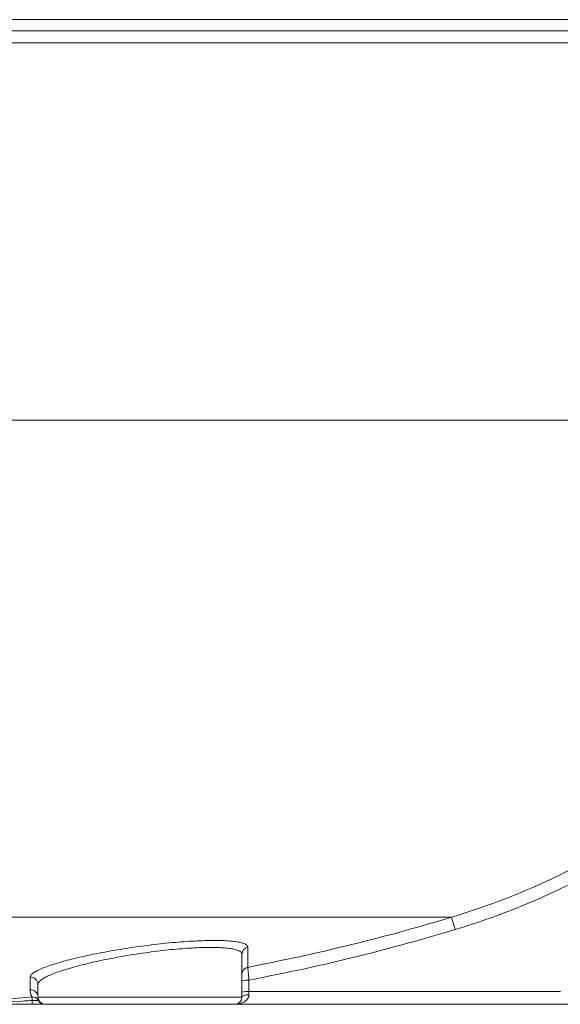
# Model space of a CAD drawing. Extents: x 193 to 943, y 26 to 526.
# Tile 203 of 207: x 411.94 to 417.57, y 88.03 to 98.28. Entities that reach past the tile are written whole.
import ezdxf

# ---------------------------------------------------------------- set-up
doc = ezdxf.new("R2010")
doc.units = 0
doc.layers.get('0').update_dxf_attribs({"lineweight": 25})
doc.layers.add('KG4_HLS_SYA', color=7, linetype='Continuous', lineweight=25)

# ---------------------------------------------------------------- blocks, each defined once
blk = doc.blocks.new('Spline-A069HWKK7N', base_point=(412.048, 88.106))
at = {"color": 0, "lineweight": -2}
for p, q in [((412.048, 88.178), (412.048, 88.174)), ((412.048, 88.174), (412.048, 88.17)), ((412.048, 88.17), (412.048, 88.166)), ((412.048, 88.166), (412.049, 88.162)), ((412.049, 88.162), (412.049, 88.159)), ((412.049, 88.159), (412.049, 88.155)), ((412.049, 88.155), (412.051, 88.148)), ((412.051, 88.148), (412.052, 88.142)), ((412.052, 88.142), (412.053, 88.137)), ((412.053, 88.137), (412.055, 88.132)), ((412.055, 88.132), (412.057, 88.127)), ((412.057, 88.127), (412.058, 88.123)), ((412.058, 88.123), (412.06, 88.12)), ((412.06, 88.12), (412.061, 88.116)), ((412.061, 88.116), (412.063, 88.113)), ((412.063, 88.113), (412.064, 88.111)), ((412.064, 88.111), (412.065, 88.108)), ((412.065, 88.108), (412.067, 88.106))]:
    blk.add_line(p, q, dxfattribs=at)
blk = doc.blocks.new('Kreis-A069HWLC7N', base_point=(412.129, 88.029))
at = {"color": 0, "lineweight": -2}
blk.add_ellipse((412.204, 88.104), major_axis=(-0.075, 0), ratio=1, start_param=0, end_param=1.570796, dxfattribs=at)
blk = doc.blocks.new('Kreis-A069HWLE7N', base_point=(414.179, 88.029))
at = {"color": 0, "lineweight": -2}
blk.add_ellipse((414.179, 88.104), major_axis=(0, -0.075), ratio=1, start_param=0, end_param=1.570796, dxfattribs=at)
blk = doc.blocks.new('Kreis-A069HWLU7N', base_point=(412.048, 88.104))
at = {"color": 0, "lineweight": -2}
blk.add_ellipse((412.054, 88.104), major_axis=(0.0749, 0.0002), ratio=1, start_param=0, end_param=1.651935, dxfattribs=at)
blk = doc.blocks.new('Kreis-A069HWLW7N', base_point=(412.067, 88.077))
at = {"color": 0, "lineweight": -2}
blk.add_ellipse((412.073, 88.031), major_axis=(0.0593, 0.0459), ratio=1, start_param=0, end_param=0.994014, dxfattribs=at)
blk = doc.blocks.new('Spline-A069HWM47N', base_point=(410.34, 88.029))
at = {"color": 0, "lineweight": -2}
for p, q in [((410.34, 88.029), (410.35, 88.029)), ((410.35, 88.029), (410.361, 88.029)), ((410.361, 88.029), (410.372, 88.029)), ((410.372, 88.029), (410.383, 88.029)), ((410.383, 88.029), (410.394, 88.029)), ((410.394, 88.029), (410.405, 88.029)), ((410.405, 88.029), (410.46, 88.029)), ((410.46, 88.029), (410.515, 88.029)), ((410.515, 88.029), (410.57, 88.029)), ((410.57, 88.029), (410.625, 88.029)), ((410.625, 88.029), (410.68, 88.029)), ((410.68, 88.029), (410.735, 88.029)), ((410.735, 88.029), (410.79, 88.029)), ((410.79, 88.029), (410.845, 88.029)), ((410.845, 88.029), (410.9, 88.029)), ((410.9, 88.029), (410.955, 88.029)), ((410.955, 88.029), (411.01, 88.029)), ((411.01, 88.029), (411.065, 88.029)), ((411.065, 88.029), (411.115, 88.029)), ((411.115, 88.029), (411.165, 88.029)), ((411.165, 88.029), (411.214, 88.029)), ((411.214, 88.029), (411.264, 88.029)), ((411.264, 88.029), (411.314, 88.029)), ((411.314, 88.029), (411.364, 88.029)), ((411.364, 88.029), (411.464, 88.029)), ((411.464, 88.029), (411.564, 88.029)), ((411.564, 88.029), (411.664, 88.029)), ((411.664, 88.029), (411.763, 88.029)), ((411.763, 88.029), (411.863, 88.029)), ((411.863, 88.029), (411.963, 88.029)), ((411.963, 88.029), (411.98, 88.029)), ((411.98, 88.029), (411.998, 88.029)), ((411.998, 88.029), (412.015, 88.029)), ((412.015, 88.029), (412.032, 88.029)), ((412.032, 88.029), (412.049, 88.029)), ((412.049, 88.029), (412.067, 88.029))]:
    blk.add_line(p, q, dxfattribs=at)
blk = doc.blocks.new('Spline-A069HWMM7N', base_point=(414.179, 88.029))
at = {"color": 0, "lineweight": -2}
for p, q in [((414.179, 88.029), (414.534, 88.029)), ((414.534, 88.029), (414.89, 88.029)), ((414.89, 88.029), (415.245, 88.029)), ((415.245, 88.029), (415.601, 88.029)), ((415.601, 88.029), (415.957, 88.029)), ((415.957, 88.029), (416.312, 88.029)), ((416.312, 88.029), (416.494, 88.029)), ((416.494, 88.029), (416.676, 88.029)), ((416.676, 88.029), (416.857, 88.029)), ((416.857, 88.029), (417.039, 88.029)), ((417.039, 88.029), (417.221, 88.029)), ((417.221, 88.029), (417.403, 88.029)), ((417.403, 88.029), (417.418, 88.029)), ((417.418, 88.029), (417.433, 88.029)), ((417.433, 88.029), (417.449, 88.029)), ((417.449, 88.029), (417.464, 88.029)), ((417.464, 88.029), (417.48, 88.029)), ((417.48, 88.029), (417.495, 88.029)), ((417.495, 88.029), (417.511, 88.029)), ((417.511, 88.029), (417.526, 88.029)), ((417.526, 88.029), (417.542, 88.029)), ((417.542, 88.029), (417.557, 88.029)), ((417.557, 88.029), (417.572, 88.029)), ((417.572, 88.029), (417.588, 88.029)), ((417.588, 88.029), (417.603, 88.029)), ((417.603, 88.029), (417.618, 88.029)), ((417.618, 88.029), (417.633, 88.029)), ((417.633, 88.029), (417.648, 88.029)), ((417.648, 88.029), (417.664, 88.029)), ((417.664, 88.029), (417.678, 88.029)), ((417.678, 88.029), (417.691, 88.029)), ((417.691, 88.029), (417.703, 88.029)), ((417.703, 88.029), (417.715, 88.029)), ((417.715, 88.029), (417.726, 88.029)), ((417.726, 88.029), (417.738, 88.029)), ((417.738, 88.029), (417.749, 88.029)), ((417.749, 88.029), (417.754, 88.029)), ((417.754, 88.029), (417.759, 88.029)), ((417.759, 88.029), (417.764, 88.029)), ((417.764, 88.029), (417.768, 88.029)), ((417.768, 88.029), (417.772, 88.029)), ((417.772, 88.029), (417.777, 88.029)), ((417.777, 88.029), (417.779, 88.029)), ((417.779, 88.029), (417.781, 88.029)), ((417.781, 88.029), (417.783, 88.029)), ((417.783, 88.029), (417.785, 88.029)), ((417.785, 88.029), (417.787, 88.029)), ((417.787, 88.029), (417.788, 88.029)), ((417.788, 88.029), (417.789, 88.029)), ((417.789, 88.029), (417.789, 88.029)), ((417.789, 88.029), (417.79, 88.029)), ((417.79, 88.029), (417.791, 88.029)), ((417.791, 88.029), (417.791, 88.029)), ((417.791, 88.029), (417.792, 88.029))]:
    blk.add_line(p, q, dxfattribs=at)
blk = doc.blocks.new('Spline-A069HZ9W7N', base_point=(416.437, 88.936))
at = {"color": 0, "lineweight": -2}
for p, q in [((420.969, 92.728), (420.942, 92.675)), ((420.996, 92.781), (420.969, 92.728)), ((420.915, 92.623), (420.887, 92.57)), ((420.942, 92.675), (420.915, 92.623)), ((420.859, 92.518), (420.83, 92.466)), ((420.887, 92.57), (420.859, 92.518)), ((420.802, 92.414), (420.772, 92.363)), ((420.83, 92.466), (420.802, 92.414)), ((420.742, 92.312), (420.712, 92.261)), ((420.772, 92.363), (420.742, 92.312)), ((420.681, 92.21), (420.65, 92.159)), ((420.712, 92.261), (420.681, 92.21)), ((420.618, 92.109), (420.586, 92.058)), ((420.65, 92.159), (420.618, 92.109)), ((420.553, 92.008), (420.52, 91.958)), ((420.586, 92.058), (420.553, 92.008)), ((420.487, 91.908), (420.453, 91.859)), ((420.52, 91.958), (420.487, 91.908)), ((420.419, 91.81), (420.384, 91.761)), ((420.453, 91.859), (420.419, 91.81)), ((420.349, 91.713), (420.314, 91.664)), ((420.384, 91.761), (420.349, 91.713)), ((420.242, 91.568), (420.203, 91.517)), ((420.278, 91.616), (420.242, 91.568)), ((420.314, 91.664), (420.278, 91.616)), ((420.163, 91.467), (420.123, 91.416)), ((420.203, 91.517), (420.163, 91.467)), ((420.082, 91.366), (420.041, 91.316)), ((420.123, 91.416), (420.082, 91.366)), ((419.999, 91.267), (419.957, 91.218)), ((420.041, 91.316), (419.999, 91.267)), ((419.915, 91.169), (419.872, 91.121)), ((419.957, 91.218), (419.915, 91.169)), ((419.829, 91.073), (419.785, 91.026)), ((419.872, 91.121), (419.829, 91.073)), ((419.741, 90.978), (419.697, 90.932)), ((419.785, 91.026), (419.741, 90.978)), ((419.652, 90.885), (419.607, 90.839)), ((419.697, 90.932), (419.652, 90.885)), ((419.515, 90.748), (419.469, 90.704)), ((419.561, 90.794), (419.515, 90.748)), ((419.607, 90.839), (419.561, 90.794)), ((419.421, 90.658), (419.372, 90.613)), ((419.469, 90.704), (419.421, 90.658)), ((419.324, 90.568), (419.275, 90.524)), ((419.372, 90.613), (419.324, 90.568)), ((419.225, 90.48), (419.175, 90.437)), ((419.275, 90.524), (419.225, 90.48)), ((419.074, 90.351), (419.023, 90.309)), ((419.125, 90.394), (419.074, 90.351)), ((419.175, 90.437), (419.125, 90.394)), ((418.972, 90.268), (418.92, 90.227)), ((419.023, 90.309), (418.972, 90.268)), ((418.815, 90.146), (418.762, 90.106)), ((418.868, 90.186), (418.815, 90.146)), ((418.92, 90.227), (418.868, 90.186)), ((418.656, 90.028), (418.602, 89.99)), ((418.709, 90.067), (418.656, 90.028)), ((418.762, 90.106), (418.709, 90.067)), ((418.509, 89.925), (418.471, 89.899)), ((418.548, 89.952), (418.509, 89.925)), ((418.602, 89.99), (418.548, 89.952)), ((418.355, 89.823), (418.316, 89.798)), ((418.394, 89.848), (418.355, 89.823)), ((418.432, 89.874), (418.394, 89.848)), ((418.471, 89.899), (418.432, 89.874)), ((418.198, 89.724), (418.158, 89.699)), ((418.237, 89.748), (418.198, 89.724)), ((418.276, 89.773), (418.237, 89.748)), ((418.316, 89.798), (418.276, 89.773)), ((418.078, 89.652), (418.014, 89.615)), ((418.118, 89.676), (418.078, 89.652)), ((418.158, 89.699), (418.118, 89.676)), ((417.884, 89.542), (417.819, 89.507)), ((417.949, 89.578), (417.884, 89.542)), ((418.014, 89.615), (417.949, 89.578)), ((417.687, 89.438), (417.621, 89.405)), ((417.753, 89.472), (417.687, 89.438)), ((417.819, 89.507), (417.753, 89.472)), ((417.488, 89.34), (417.42, 89.308)), ((417.555, 89.372), (417.488, 89.34)), ((417.621, 89.405), (417.555, 89.372)), ((417.216, 89.217), (417.146, 89.188)), ((417.285, 89.247), (417.216, 89.217)), ((417.353, 89.278), (417.285, 89.247)), ((417.42, 89.308), (417.353, 89.278)), ((416.936, 89.105), (416.866, 89.079)), ((417.007, 89.132), (416.936, 89.105)), ((417.077, 89.16), (417.007, 89.132)), ((417.146, 89.188), (417.077, 89.16)), ((416.652, 89.005), (416.581, 88.982)), ((416.724, 89.029), (416.652, 89.005)), ((416.795, 89.054), (416.724, 89.029)), ((416.866, 89.079), (416.795, 89.054)), ((416.509, 88.959), (416.437, 88.936)), ((416.581, 88.982), (416.509, 88.959))]:
    blk.add_line(p, q, dxfattribs=at)
blk = doc.blocks.new('Spline-A069HZMU7N', base_point=(412.048, 88.312))
at = {"color": 0, "lineweight": -2}
for p, q in [((412.953, 88.596), (412.921, 88.59)), ((412.984, 88.601), (412.953, 88.596)), ((413.016, 88.606), (412.984, 88.601)), ((413.049, 88.611), (413.016, 88.606)), ((413.081, 88.616), (413.049, 88.611)), ((413.113, 88.621), (413.081, 88.616)), ((413.146, 88.626), (413.113, 88.621)), ((413.178, 88.63), (413.146, 88.626)), ((413.211, 88.635), (413.178, 88.63)), ((413.243, 88.639), (413.211, 88.635)), ((413.276, 88.643), (413.243, 88.639)), ((413.308, 88.647), (413.276, 88.643)), ((413.34, 88.651), (413.308, 88.647)), ((413.372, 88.655), (413.34, 88.651)), ((413.404, 88.658), (413.372, 88.655)), ((413.435, 88.662), (413.404, 88.658)), ((413.466, 88.665), (413.435, 88.662)), ((413.497, 88.668), (413.466, 88.665)), ((413.528, 88.671), (413.497, 88.668)), ((413.558, 88.674), (413.528, 88.671)), ((413.588, 88.676), (413.558, 88.674)), ((413.618, 88.679), (413.588, 88.676)), ((413.648, 88.681), (413.618, 88.679)), ((413.677, 88.683), (413.648, 88.681)), ((413.705, 88.685), (413.677, 88.683)), ((413.733, 88.686), (413.705, 88.685)), ((413.761, 88.688), (413.733, 88.686)), ((413.788, 88.689), (413.761, 88.688)), ((413.814, 88.69), (413.788, 88.689)), ((413.84, 88.691), (413.814, 88.69)), ((413.865, 88.692), (413.84, 88.691)), ((413.89, 88.693), (413.865, 88.692)), ((413.915, 88.693), (413.89, 88.693)), ((413.939, 88.694), (413.915, 88.693)), ((413.962, 88.694), (413.939, 88.694)), ((413.985, 88.694), (413.962, 88.694)), ((414.007, 88.694), (413.985, 88.694)), ((414.028, 88.693), (414.007, 88.694)), ((414.048, 88.693), (414.028, 88.693)), ((414.068, 88.692), (414.048, 88.693)), ((414.087, 88.691), (414.068, 88.692)), ((414.105, 88.69), (414.087, 88.691)), ((414.123, 88.688), (414.105, 88.69)), ((414.14, 88.687), (414.123, 88.688)), ((414.156, 88.685), (414.14, 88.687)), ((414.172, 88.684), (414.156, 88.685)), ((414.187, 88.682), (414.172, 88.684)), ((414.201, 88.68), (414.187, 88.682)), ((414.214, 88.677), (414.201, 88.68)), ((414.227, 88.675), (414.214, 88.677)), ((414.238, 88.672), (414.227, 88.675)), ((414.249, 88.67), (414.238, 88.672)), ((414.259, 88.667), (414.249, 88.67)), ((414.268, 88.664), (414.259, 88.667)), ((414.277, 88.661), (414.268, 88.664)), ((414.284, 88.657), (414.277, 88.661)), ((414.291, 88.654), (414.284, 88.657)), ((414.297, 88.65), (414.291, 88.654)), ((414.3, 88.648), (414.297, 88.65)), ((414.302, 88.646), (414.3, 88.648)), ((414.304, 88.644), (414.302, 88.646)), ((414.306, 88.643), (414.304, 88.644)), ((414.308, 88.641), (414.306, 88.643)), ((414.31, 88.638), (414.308, 88.641)), ((414.311, 88.636), (414.31, 88.638)), ((414.312, 88.634), (414.311, 88.636)), ((414.313, 88.631), (414.312, 88.634)), ((414.314, 88.629), (414.313, 88.631)), ((414.314, 88.626), (414.314, 88.629)), ((414.315, 88.624), (414.314, 88.626)), ((412.459, 88.493), (412.434, 88.487)), ((412.484, 88.5), (412.459, 88.493)), ((412.51, 88.506), (412.484, 88.5)), ((412.536, 88.512), (412.51, 88.506)), ((412.563, 88.519), (412.536, 88.512)), ((412.591, 88.525), (412.563, 88.519)), ((412.619, 88.531), (412.591, 88.525)), ((412.647, 88.537), (412.619, 88.531)), ((412.676, 88.543), (412.647, 88.537)), ((412.705, 88.55), (412.676, 88.543)), ((412.735, 88.556), (412.705, 88.55)), ((412.765, 88.562), (412.735, 88.556)), ((412.796, 88.567), (412.765, 88.562)), ((412.827, 88.573), (412.796, 88.567)), ((412.858, 88.579), (412.827, 88.573)), ((412.889, 88.585), (412.858, 88.579)), ((412.921, 88.59), (412.889, 88.585)), ((412.149, 88.392), (412.136, 88.386)), ((412.163, 88.398), (412.149, 88.392)), ((412.177, 88.405), (412.163, 88.398)), ((412.192, 88.411), (412.177, 88.405)), ((412.208, 88.417), (412.192, 88.411)), ((412.225, 88.423), (412.208, 88.417)), ((412.243, 88.429), (412.225, 88.423)), ((412.261, 88.436), (412.243, 88.429)), ((412.28, 88.442), (412.261, 88.436)), ((412.3, 88.448), (412.28, 88.442)), ((412.321, 88.455), (412.3, 88.448)), ((412.342, 88.461), (412.321, 88.455)), ((412.364, 88.468), (412.342, 88.461)), ((412.387, 88.474), (412.364, 88.468)), ((412.41, 88.48), (412.387, 88.474)), ((412.434, 88.487), (412.41, 88.48)), ((412.049, 88.316), (412.048, 88.312)), ((412.051, 88.321), (412.049, 88.316)), ((412.053, 88.326), (412.051, 88.321)), ((412.056, 88.331), (412.053, 88.326)), ((412.06, 88.336), (412.056, 88.331)), ((412.064, 88.341), (412.06, 88.336)), ((412.07, 88.347), (412.064, 88.341)), ((412.076, 88.352), (412.07, 88.347)), ((412.084, 88.358), (412.076, 88.352)), ((412.093, 88.363), (412.084, 88.358)), ((412.102, 88.369), (412.093, 88.363)), ((412.113, 88.375), (412.102, 88.369)), ((412.124, 88.381), (412.113, 88.375)), ((412.136, 88.386), (412.124, 88.381))]:
    blk.add_line(p, q, dxfattribs=at)
blk = doc.blocks.new('Spline-A069HZMW7N', base_point=(414.315, 88.414))
at = {"color": 0, "lineweight": -2}
for p, q in [((416.35, 88.91), (416.263, 88.885)), ((416.437, 88.936), (416.35, 88.91)), ((416, 88.81), (415.913, 88.785)), ((416.088, 88.834), (416, 88.81)), ((416.175, 88.859), (416.088, 88.834)), ((416.263, 88.885), (416.175, 88.859)), ((415.649, 88.715), (415.561, 88.692)), ((415.737, 88.738), (415.649, 88.715)), ((415.825, 88.761), (415.737, 88.738)), ((415.913, 88.785), (415.825, 88.761)), ((415.207, 88.605), (415.118, 88.584)), ((415.296, 88.627), (415.207, 88.605)), ((415.384, 88.648), (415.296, 88.627)), ((415.472, 88.67), (415.384, 88.648)), ((415.561, 88.692), (415.472, 88.67)), ((414.762, 88.505), (414.672, 88.487)), ((414.851, 88.524), (414.762, 88.505)), ((414.94, 88.544), (414.851, 88.524)), ((415.029, 88.564), (414.94, 88.544)), ((415.118, 88.584), (415.029, 88.564)), ((414.404, 88.432), (414.315, 88.414)), ((414.494, 88.45), (414.404, 88.432)), ((414.583, 88.468), (414.494, 88.45)), ((414.672, 88.487), (414.583, 88.468))]:
    blk.add_line(p, q, dxfattribs=at)
blk = doc.blocks.new('Spline-A069HZMY7N', base_point=(410.316, 88.033))
at = {"color": 0, "lineweight": -2}
for p, q in [((411.755, 88.083), (411.651, 88.076)), ((411.859, 88.09), (411.755, 88.083)), ((411.963, 88.098), (411.859, 88.09)), ((412.067, 88.106), (411.963, 88.098)), ((410.4, 88.034), (410.316, 88.033)), ((410.484, 88.035), (410.4, 88.034)), ((410.568, 88.035), (410.484, 88.035)), ((410.651, 88.036), (410.568, 88.035)), ((410.735, 88.038), (410.651, 88.036)), ((410.819, 88.039), (410.735, 88.038)), ((410.923, 88.042), (410.819, 88.039)), ((411.027, 88.045), (410.923, 88.042)), ((411.131, 88.049), (411.027, 88.045)), ((411.235, 88.053), (411.131, 88.049)), ((411.339, 88.058), (411.235, 88.053)), ((411.443, 88.063), (411.339, 88.058)), ((411.547, 88.069), (411.443, 88.063)), ((411.651, 88.076), (411.547, 88.069))]:
    blk.add_line(p, q, dxfattribs=at)
blk = doc.blocks.new('Kreis-A069HZP07N', base_point=(412.048, 88.238))
at = {"color": 0, "lineweight": -2}
blk.add_ellipse((412.054, 88.237), major_axis=(0.0747, 0.0004), ratio=1, start_param=0, end_param=1.651176, dxfattribs=at)
blk = doc.blocks.new('Spline-A069HZP27N', base_point=(412.129, 88.238))
at = {"color": 0, "lineweight": -2}
for p, q in [((413.457, 88.592), (413.485, 88.595)), ((413.485, 88.595), (413.514, 88.598)), ((413.514, 88.598), (413.542, 88.601)), ((413.542, 88.601), (413.571, 88.603)), ((413.571, 88.603), (413.6, 88.606)), ((413.6, 88.606), (413.628, 88.608)), ((413.628, 88.608), (413.655, 88.61)), ((413.655, 88.61), (413.683, 88.612)), ((413.683, 88.612), (413.708, 88.614)), ((413.708, 88.614), (413.734, 88.615)), ((413.734, 88.615), (413.759, 88.617)), ((413.759, 88.617), (413.783, 88.618)), ((413.783, 88.618), (413.807, 88.619)), ((413.807, 88.619), (413.831, 88.62)), ((413.831, 88.62), (413.854, 88.62)), ((413.854, 88.62), (413.878, 88.621)), ((413.878, 88.621), (413.9, 88.621)), ((413.9, 88.621), (413.922, 88.621)), ((413.922, 88.621), (413.944, 88.621)), ((413.944, 88.621), (413.965, 88.621)), ((413.965, 88.621), (413.984, 88.62)), ((413.984, 88.62), (414.003, 88.62)), ((414.003, 88.62), (414.022, 88.619)), ((414.022, 88.619), (414.039, 88.618)), ((414.039, 88.618), (414.057, 88.617)), ((414.057, 88.617), (414.073, 88.616)), ((414.073, 88.616), (414.089, 88.614)), ((414.089, 88.614), (414.105, 88.613)), ((414.105, 88.613), (414.12, 88.611)), ((414.12, 88.611), (414.134, 88.609)), ((414.134, 88.609), (414.147, 88.607)), ((414.147, 88.607), (414.16, 88.605)), ((414.16, 88.605), (414.171, 88.602)), ((414.171, 88.602), (414.182, 88.6)), ((414.182, 88.6), (414.192, 88.597)), ((414.192, 88.597), (414.201, 88.594)), ((414.201, 88.594), (414.21, 88.591)), ((412.799, 88.488), (412.828, 88.494)), ((412.828, 88.494), (412.857, 88.5)), ((412.857, 88.5), (412.887, 88.506)), ((412.887, 88.506), (412.917, 88.511)), ((412.917, 88.511), (412.947, 88.517)), ((412.947, 88.517), (412.977, 88.523)), ((412.977, 88.523), (413.006, 88.528)), ((413.006, 88.528), (413.036, 88.533)), ((413.036, 88.533), (413.066, 88.538)), ((413.066, 88.538), (413.095, 88.543)), ((413.095, 88.543), (413.125, 88.548)), ((413.125, 88.548), (413.155, 88.552)), ((413.155, 88.552), (413.186, 88.557)), ((413.186, 88.557), (413.217, 88.561)), ((413.217, 88.561), (413.248, 88.566)), ((413.248, 88.566), (413.279, 88.57)), ((413.279, 88.57), (413.31, 88.574)), ((413.31, 88.574), (413.341, 88.578)), ((413.341, 88.578), (413.37, 88.582)), ((413.37, 88.582), (413.399, 88.585)), ((413.399, 88.585), (413.428, 88.589)), ((413.428, 88.589), (413.457, 88.592)), ((414.21, 88.591), (414.218, 88.588)), ((414.218, 88.588), (414.225, 88.585)), ((414.225, 88.585), (414.232, 88.581)), ((414.232, 88.581), (414.237, 88.578)), ((414.237, 88.578), (414.242, 88.574)), ((414.242, 88.574), (414.246, 88.57)), ((414.246, 88.57), (414.248, 88.568)), ((414.248, 88.568), (414.249, 88.566)), ((414.249, 88.566), (414.25, 88.564)), ((414.25, 88.564), (414.25, 88.563)), ((414.25, 88.563), (414.251, 88.562)), ((414.251, 88.562), (414.251, 88.561)), ((414.251, 88.561), (414.252, 88.558)), ((414.252, 88.558), (414.253, 88.556)), ((414.253, 88.556), (414.253, 88.553)), ((414.253, 88.553), (414.254, 88.551)), ((412.384, 88.381), (412.404, 88.387)), ((412.404, 88.387), (412.425, 88.394)), ((412.425, 88.394), (412.446, 88.4)), ((412.446, 88.4), (412.467, 88.407)), ((412.467, 88.407), (412.489, 88.413)), ((412.489, 88.413), (412.513, 88.419)), ((412.513, 88.419), (412.537, 88.426)), ((412.537, 88.426), (412.561, 88.432)), ((412.561, 88.432), (412.586, 88.439)), ((412.586, 88.439), (412.612, 88.445)), ((412.612, 88.445), (412.638, 88.452)), ((412.638, 88.452), (412.664, 88.458)), ((412.664, 88.458), (412.69, 88.464)), ((412.69, 88.464), (412.717, 88.47)), ((412.717, 88.47), (412.744, 88.476)), ((412.744, 88.476), (412.771, 88.482)), ((412.771, 88.482), (412.799, 88.488)), ((412.163, 88.284), (412.171, 88.289)), ((412.171, 88.289), (412.18, 88.295)), ((412.18, 88.295), (412.19, 88.301)), ((412.19, 88.301), (412.2, 88.307)), ((412.2, 88.307), (412.211, 88.313)), ((412.211, 88.313), (412.223, 88.318)), ((412.223, 88.318), (412.236, 88.324)), ((412.236, 88.324), (412.249, 88.33)), ((412.249, 88.33), (412.263, 88.337)), ((412.263, 88.337), (412.278, 88.343)), ((412.278, 88.343), (412.294, 88.349)), ((412.294, 88.349), (412.311, 88.355)), ((412.311, 88.355), (412.328, 88.362)), ((412.328, 88.362), (412.346, 88.368)), ((412.346, 88.368), (412.365, 88.375)), ((412.365, 88.375), (412.384, 88.381)), ((412.129, 88.238), (412.13, 88.242)), ((412.13, 88.242), (412.132, 88.247)), ((412.132, 88.247), (412.134, 88.252)), ((412.134, 88.252), (412.136, 88.257)), ((412.136, 88.257), (412.14, 88.262)), ((412.14, 88.262), (412.144, 88.267)), ((412.144, 88.267), (412.149, 88.272)), ((412.149, 88.272), (412.155, 88.278)), ((412.155, 88.278), (412.163, 88.284))]:
    blk.add_line(p, q, dxfattribs=at)
blk = doc.blocks.new('Kreis-A069HZP47N', base_point=(414.254, 88.551))
at = {"color": 0, "lineweight": -2}
blk.add_ellipse((414.328, 88.551), major_axis=(-0.0135, 0.0732), ratio=1, start_param=0, end_param=1.383846, dxfattribs=at)
blk = doc.blocks.new('Kreis-A069HZQM7N', base_point=(414.254, 88.341))
at = {"color": 0, "lineweight": -2}
blk.add_ellipse((414.329, 88.341), major_axis=(-0.0141, 0.0736), ratio=1, start_param=0, end_param=1.381574, dxfattribs=at)
blk = doc.blocks.new('Polylinie-A069HZQS7N', base_point=(412.132, 88.067))
at = {"color": 0, "lineweight": -2}
for p, q in [((412.132, 88.076), (412.132, 88.077)), ((412.138, 88.067), (412.132, 88.076))]:
    blk.add_line(p, q, dxfattribs=at)
blk = doc.blocks.new('Spline-A069HZRM7N', base_point=(416.476, 88.808))
at = {"color": 0, "lineweight": -2}
for p, q in [((421.088, 92.667), (421.116, 92.721)), ((421.032, 92.559), (421.06, 92.613)), ((421.06, 92.613), (421.088, 92.667)), ((420.975, 92.451), (421.004, 92.505)), ((421.004, 92.505), (421.032, 92.559)), ((420.916, 92.345), (420.946, 92.398)), ((420.946, 92.398), (420.975, 92.451)), ((420.855, 92.239), (420.886, 92.292)), ((420.886, 92.292), (420.916, 92.345)), ((420.792, 92.135), (420.824, 92.187)), ((420.824, 92.187), (420.855, 92.239)), ((420.728, 92.032), (420.76, 92.083)), ((420.76, 92.083), (420.792, 92.135)), ((420.662, 91.93), (420.695, 91.981)), ((420.695, 91.981), (420.728, 92.032)), ((420.595, 91.83), (420.629, 91.88)), ((420.629, 91.88), (420.662, 91.93)), ((420.527, 91.73), (420.561, 91.78)), ((420.561, 91.78), (420.595, 91.83)), ((420.456, 91.632), (420.492, 91.681)), ((420.492, 91.681), (420.527, 91.73)), ((420.385, 91.535), (420.421, 91.584)), ((420.421, 91.584), (420.456, 91.632)), ((420.317, 91.447), (420.348, 91.487)), ((420.348, 91.487), (420.385, 91.535)), ((420.223, 91.328), (420.255, 91.367)), ((420.255, 91.367), (420.286, 91.407)), ((420.286, 91.407), (420.317, 91.447)), ((420.159, 91.249), (420.191, 91.289)), ((420.191, 91.289), (420.223, 91.328)), ((420.061, 91.133), (420.094, 91.172)), ((420.094, 91.172), (420.127, 91.211)), ((420.127, 91.211), (420.159, 91.249)), ((419.961, 91.019), (419.994, 91.057)), ((419.994, 91.057), (420.028, 91.095)), ((420.028, 91.095), (420.061, 91.133)), ((419.893, 90.945), (419.927, 90.982)), ((419.927, 90.982), (419.961, 91.019)), ((419.79, 90.835), (419.824, 90.871)), ((419.824, 90.871), (419.859, 90.908)), ((419.859, 90.908), (419.893, 90.945)), ((419.684, 90.727), (419.719, 90.763)), ((419.719, 90.763), (419.755, 90.799)), ((419.755, 90.799), (419.79, 90.835)), ((419.576, 90.621), (419.612, 90.656)), ((419.612, 90.656), (419.648, 90.692)), ((419.648, 90.692), (419.684, 90.727)), ((419.468, 90.519), (419.504, 90.553)), ((419.504, 90.553), (419.54, 90.586)), ((419.54, 90.586), (419.576, 90.621)), ((419.358, 90.419), (419.395, 90.452)), ((419.395, 90.452), (419.432, 90.485)), ((419.432, 90.485), (419.468, 90.519)), ((419.247, 90.322), (419.284, 90.354)), ((419.284, 90.354), (419.321, 90.386)), ((419.321, 90.386), (419.358, 90.419)), ((419.133, 90.226), (419.171, 90.258)), ((419.171, 90.258), (419.209, 90.29)), ((419.209, 90.29), (419.247, 90.322)), ((418.98, 90.103), (419.018, 90.134)), ((419.018, 90.134), (419.057, 90.164)), ((419.057, 90.164), (419.095, 90.195)), ((419.095, 90.195), (419.133, 90.226)), ((418.863, 90.014), (418.902, 90.043)), ((418.902, 90.043), (418.941, 90.073)), ((418.941, 90.073), (418.98, 90.103)), ((418.704, 89.898), (418.744, 89.927)), ((418.744, 89.927), (418.784, 89.955)), ((418.784, 89.955), (418.823, 89.984)), ((418.823, 89.984), (418.863, 90.014)), ((418.582, 89.813), (418.624, 89.842)), ((418.624, 89.842), (418.664, 89.87)), ((418.664, 89.87), (418.704, 89.898)), ((418.413, 89.701), (418.456, 89.729)), ((418.456, 89.729), (418.498, 89.756)), ((418.498, 89.756), (418.54, 89.784)), ((418.54, 89.784), (418.582, 89.813)), ((418.241, 89.594), (418.285, 89.62)), ((418.285, 89.62), (418.328, 89.647)), ((418.328, 89.647), (418.371, 89.674)), ((418.371, 89.674), (418.413, 89.701)), ((418.067, 89.491), (418.111, 89.516)), ((418.111, 89.516), (418.155, 89.542)), ((418.155, 89.542), (418.198, 89.567)), ((418.198, 89.567), (418.241, 89.594)), ((417.891, 89.393), (417.935, 89.417)), ((417.935, 89.417), (417.98, 89.442)), ((417.98, 89.442), (418.023, 89.466)), ((418.023, 89.466), (418.067, 89.491)), ((417.713, 89.301), (417.758, 89.323)), ((417.758, 89.323), (417.802, 89.346)), ((417.802, 89.346), (417.847, 89.37)), ((417.847, 89.37), (417.891, 89.393)), ((417.488, 89.192), (417.533, 89.213)), ((417.533, 89.213), (417.577, 89.234)), ((417.577, 89.234), (417.622, 89.256)), ((417.622, 89.256), (417.668, 89.278)), ((417.668, 89.278), (417.713, 89.301)), ((417.262, 89.092), (417.307, 89.111)), ((417.307, 89.111), (417.353, 89.131)), ((417.353, 89.131), (417.398, 89.151)), ((417.398, 89.151), (417.443, 89.171)), ((417.443, 89.171), (417.488, 89.192)), ((417.033, 88.999), (417.079, 89.017)), ((417.079, 89.017), (417.125, 89.035)), ((417.125, 89.035), (417.171, 89.054)), ((417.171, 89.054), (417.216, 89.073)), ((417.216, 89.073), (417.262, 89.092)), ((416.756, 88.898), (416.803, 88.914)), ((416.803, 88.914), (416.849, 88.93)), ((416.849, 88.93), (416.895, 88.947)), ((416.895, 88.947), (416.941, 88.964)), ((416.941, 88.964), (416.987, 88.981)), ((416.987, 88.981), (417.033, 88.999)), ((416.476, 88.808), (416.523, 88.822)), ((416.523, 88.822), (416.57, 88.837)), ((416.57, 88.837), (416.617, 88.852)), ((416.617, 88.852), (416.663, 88.867)), ((416.663, 88.867), (416.71, 88.882)), ((416.71, 88.882), (416.756, 88.898))]:
    blk.add_line(p, q, dxfattribs=at)
blk = doc.blocks.new('Spline-A069HZSO7N', base_point=(414.315, 88.281))
at = {"color": 0, "lineweight": -2}
for p, q in [((414.315, 88.413), (414.315, 88.414)), ((414.315, 88.414), (414.315, 88.414)), ((414.315, 88.414), (414.315, 88.414)), ((414.315, 88.414), (414.315, 88.414)), ((414.315, 88.414), (414.315, 88.414)), ((414.315, 88.414), (414.315, 88.414)), ((414.315, 88.414), (414.315, 88.414)), ((414.315, 88.411), (414.315, 88.413)), ((414.315, 88.409), (414.315, 88.411)), ((414.315, 88.407), (414.315, 88.409)), ((414.316, 88.404), (414.315, 88.407)), ((414.316, 88.4), (414.316, 88.404)), ((414.316, 88.397), (414.316, 88.4)), ((414.317, 88.392), (414.316, 88.397)), ((414.317, 88.388), (414.317, 88.392)), ((414.318, 88.382), (414.317, 88.388)), ((414.318, 88.377), (414.318, 88.382)), ((414.319, 88.371), (414.318, 88.377)), ((414.319, 88.365), (414.319, 88.371)), ((414.32, 88.359), (414.319, 88.365)), ((414.321, 88.352), (414.32, 88.359)), ((414.321, 88.345), (414.321, 88.352)), ((414.322, 88.337), (414.321, 88.345)), ((414.323, 88.33), (414.322, 88.337)), ((414.323, 88.322), (414.323, 88.33)), ((414.324, 88.314), (414.323, 88.322)), ((414.325, 88.306), (414.324, 88.314)), ((414.326, 88.297), (414.325, 88.306)), ((414.326, 88.289), (414.326, 88.297)), ((414.327, 88.281), (414.326, 88.289))]:
    blk.add_line(p, q, dxfattribs=at)
blk = doc.blocks.new('Spline-A069HZSQ7N', base_point=(414.327, 88.281))
at = {"color": 0, "lineweight": -2}
for p, q in [((416.405, 88.787), (416.476, 88.808)), ((416.051, 88.684), (416.122, 88.705)), ((416.122, 88.705), (416.193, 88.725)), ((416.193, 88.725), (416.264, 88.745)), ((416.264, 88.745), (416.335, 88.766)), ((416.335, 88.766), (416.405, 88.787)), ((415.695, 88.589), (415.767, 88.607)), ((415.767, 88.607), (415.838, 88.626)), ((415.838, 88.626), (415.909, 88.645)), ((415.909, 88.645), (415.98, 88.665)), ((415.98, 88.665), (416.051, 88.684)), ((415.267, 88.482), (415.338, 88.499)), ((415.338, 88.499), (415.41, 88.517)), ((415.41, 88.517), (415.481, 88.534)), ((415.481, 88.534), (415.553, 88.552)), ((415.553, 88.552), (415.624, 88.57)), ((415.624, 88.57), (415.695, 88.589)), ((414.836, 88.384), (414.908, 88.4)), ((414.908, 88.4), (414.98, 88.416)), ((414.98, 88.416), (415.052, 88.432)), ((415.052, 88.432), (415.124, 88.448)), ((415.124, 88.448), (415.195, 88.465)), ((415.195, 88.465), (415.267, 88.482)), ((414.327, 88.281), (414.4, 88.295)), ((414.4, 88.295), (414.473, 88.309)), ((414.473, 88.309), (414.546, 88.324)), ((414.546, 88.324), (414.619, 88.339)), ((414.619, 88.339), (414.692, 88.354)), ((414.692, 88.354), (414.765, 88.369)), ((414.765, 88.369), (414.836, 88.384))]:
    blk.add_line(p, q, dxfattribs=at)
blk = doc.blocks.new('Kreis-A069HZTW7N', base_point=(414.254, 88.273))
at = {"color": 0, "lineweight": -2}
blk.add_ellipse((414.309, 88.101), major_axis=(0.018, 0.18), ratio=1, start_param=0, end_param=0.411977, dxfattribs=at)
blk = doc.blocks.new('Spline-A069HZUQ7N', base_point=(410.323, 88.031))
at = {"color": 0, "lineweight": -2}
for p, q in [((410.336, 88.031), (410.323, 88.031)), ((410.35, 88.031), (410.336, 88.031)), ((410.364, 88.031), (410.35, 88.031)), ((410.378, 88.031), (410.364, 88.031)), ((410.391, 88.031), (410.378, 88.031)), ((410.405, 88.031), (410.391, 88.031)), ((410.46, 88.031), (410.405, 88.031)), ((410.515, 88.032), (410.46, 88.031)), ((410.571, 88.032), (410.515, 88.032)), ((410.626, 88.032), (410.571, 88.032)), ((410.681, 88.033), (410.626, 88.032)), ((410.736, 88.033), (410.681, 88.033)), ((410.791, 88.034), (410.736, 88.033)), ((410.847, 88.034), (410.791, 88.034)), ((410.902, 88.035), (410.847, 88.034)), ((410.957, 88.036), (410.902, 88.035)), ((411.012, 88.037), (410.957, 88.036)), ((411.067, 88.038), (411.012, 88.037)), ((411.117, 88.039), (411.067, 88.038)), ((411.167, 88.04), (411.117, 88.039)), ((411.217, 88.041), (411.167, 88.04)), ((411.267, 88.042), (411.217, 88.041)), ((411.317, 88.043), (411.267, 88.042)), ((411.367, 88.044), (411.317, 88.043)), ((411.467, 88.047), (411.367, 88.044)), ((411.567, 88.05), (411.467, 88.047)), ((411.667, 88.053), (411.567, 88.05)), ((411.767, 88.056), (411.667, 88.053)), ((411.866, 88.059), (411.767, 88.056)), ((411.966, 88.063), (411.866, 88.059)), ((411.984, 88.064), (411.966, 88.063)), ((412.001, 88.065), (411.984, 88.064)), ((412.018, 88.065), (412.001, 88.065)), ((412.035, 88.066), (412.018, 88.065)), ((412.052, 88.067), (412.035, 88.066)), ((412.07, 88.067), (412.052, 88.067))]:
    blk.add_line(p, q, dxfattribs=at)
blk = doc.blocks.new('Polylinie-A069HZUS7N', base_point=(412.133, 88.067))
at = {"color": 0, "lineweight": -2}
for p, q in [((412.133, 88.067), (412.134, 88.068)), ((412.134, 88.068), (412.135, 88.068)), ((412.135, 88.068), (412.136, 88.068)), ((412.136, 88.068), (412.137, 88.068)), ((412.137, 88.068), (412.137, 88.068)), ((412.137, 88.068), (412.138, 88.068)), ((412.138, 88.068), (412.138, 88.068)), ((412.138, 88.068), (412.138, 88.067))]:
    blk.add_line(p, q, dxfattribs=at)
blk = doc.blocks.new('Kreis-A069HZV07N', base_point=(412.133, 88.029))
at = {"color": 0, "lineweight": -2}
blk.add_ellipse((412.195, 88.098), major_axis=(-0.0616, -0.0301), ratio=1, start_param=0, end_param=1.099059, dxfattribs=at)
blk = doc.blocks.new('Kreis-A069HZV27N', base_point=(412.067, 88.029))
at = {"color": 0, "lineweight": -2}
blk.add_ellipse((411.908, 88.061), major_axis=(0.159, -0.032), ratio=1, start_param=0, end_param=0.238821, dxfattribs=at)
blk = doc.blocks.new('Kreis-A069HZV47N', base_point=(414.254, 88.155))
at = {"color": 0, "lineweight": -2}
blk.add_ellipse((414.309, 87.983), major_axis=(0.018, 0.18), ratio=1, start_param=0, end_param=0.412039, dxfattribs=at)
blk = doc.blocks.new('Polylinie-A069HZVA7N', base_point=(414.254, 88.104))
at = {"color": 0, "lineweight": -2}
for p, q in [((414.255, 88.109), (414.254, 88.104)), ((414.259, 88.113), (414.255, 88.109)), ((414.266, 88.118), (414.259, 88.113)), ((414.275, 88.121), (414.266, 88.118)), ((414.286, 88.125), (414.275, 88.121)), ((414.299, 88.127), (414.286, 88.125)), ((414.313, 88.128), (414.299, 88.127)), ((414.327, 88.129), (414.313, 88.128))]:
    blk.add_line(p, q, dxfattribs=at)
blk = doc.blocks.new('Spline-A069HZVG7N', base_point=(414.179, 88.029))
at = {"color": 0, "lineweight": -2}
for p, q in [((414.305, 88.076), (414.309, 88.081)), ((414.309, 88.081), (414.313, 88.086)), ((414.313, 88.086), (414.316, 88.091)), ((414.316, 88.091), (414.32, 88.097)), ((414.32, 88.099), (414.321, 88.1)), ((414.32, 88.097), (414.32, 88.099)), ((414.321, 88.101), (414.322, 88.102)), ((414.321, 88.1), (414.321, 88.101)), ((414.322, 88.102), (414.323, 88.104)), ((414.323, 88.105), (414.324, 88.109)), ((414.323, 88.104), (414.323, 88.105)), ((414.324, 88.109), (414.325, 88.113)), ((414.325, 88.113), (414.326, 88.117)), ((414.326, 88.121), (414.327, 88.125)), ((414.326, 88.117), (414.326, 88.121)), ((414.327, 88.125), (414.327, 88.129)), ((414.179, 88.029), (414.179, 88.029)), ((414.179, 88.029), (414.179, 88.029)), ((414.179, 88.029), (414.179, 88.029)), ((414.179, 88.029), (414.179, 88.029)), ((414.179, 88.029), (414.179, 88.029)), ((414.179, 88.029), (414.179, 88.029)), ((414.179, 88.029), (414.19, 88.029)), ((414.19, 88.029), (414.202, 88.03)), ((414.202, 88.03), (414.213, 88.032)), ((414.213, 88.032), (414.224, 88.034)), ((414.224, 88.034), (414.236, 88.037)), ((414.236, 88.037), (414.247, 88.04)), ((414.247, 88.04), (414.255, 88.043)), ((414.255, 88.043), (414.264, 88.047)), ((414.264, 88.047), (414.272, 88.051)), ((414.272, 88.051), (414.28, 88.056)), ((414.28, 88.056), (414.288, 88.061)), ((414.288, 88.061), (414.295, 88.067)), ((414.295, 88.067), (414.3, 88.071)), ((414.3, 88.071), (414.305, 88.076))]:
    blk.add_line(p, q, dxfattribs=at)
blk = doc.blocks.new('Spline-A069HZW07N', base_point=(414.327, 88.163))
at = {"color": 0, "lineweight": -2}
for p, q in [((414.659, 88.163), (414.327, 88.163)), ((414.99, 88.163), (414.659, 88.163)), ((415.322, 88.163), (414.99, 88.163)), ((415.653, 88.163), (415.322, 88.163)), ((415.985, 88.163), (415.653, 88.163)), ((416.316, 88.164), (415.985, 88.163)), ((416.498, 88.164), (416.316, 88.164)), ((416.68, 88.164), (416.498, 88.164)), ((416.862, 88.164), (416.68, 88.164)), ((417.044, 88.164), (416.862, 88.164)), ((417.226, 88.164), (417.044, 88.164)), ((417.408, 88.164), (417.226, 88.164)), ((417.435, 88.164), (417.408, 88.164)), ((417.462, 88.164), (417.435, 88.164)), ((417.49, 88.164), (417.462, 88.164)), ((417.517, 88.164), (417.49, 88.164)), ((417.544, 88.164), (417.517, 88.164)), ((417.571, 88.164), (417.544, 88.164))]:
    blk.add_line(p, q, dxfattribs=at)

msp = doc.modelspace()

# ---------------------------------------------------------------- linework, layer by layer
at = {"layer": 'KG4_HLS_SYA', "color": 8, "linetype": 'Continuous', "lineweight": 9, "ltscale": 0.13, "true_color": 0x808080}
for p, q in [((423.936, 98.283), (410.316, 98.283)), ((422.498, 98.168), (410.419, 98.168)), ((410.418, 98.042), (422.362, 98.042)), ((421.416, 94.111), (410.418, 94.111)), ((416.437, 88.936), (410.316, 88.936)), ((416.476, 88.808), (416.437, 88.936)), ((414.315, 88.414), (414.315, 88.624)), ((414.254, 88.551), (414.254, 88.104)), ((412.048, 88.312), (412.048, 88.178)), ((412.129, 88.238), (412.129, 88.104)), ((414.327, 88.163), (414.327, 88.281)), ((412.07, 88.067), (412.067, 88.106)), ((414.254, 88.104), (412.129, 88.104)), ((414.327, 88.129), (414.327, 88.163)), ((412.133, 88.067), (412.07, 88.067))]:
    msp.add_line(p, q, dxfattribs=at)
at = {"layer": 'KG4_HLS_SYA', "color": 7, "linetype": 'Continuous', "lineweight": 9, "ltscale": 0.13}
for p, q in [((412.067, 88.029), (412.194, 88.029)), ((412.204, 88.029), (414.179, 88.029))]:
    msp.add_line(p, q, dxfattribs=at)

# ---------------------------------------------------------------- block references
at = {"layer": 'KG4_HLS_SYA', "color": 8, "linetype": 'Continuous', "lineweight": 9, "ltscale": 0.13, "true_color": 0x808080}
for name, p in [('Spline-A069HZ9W7N', (416.437, 88.936)), ('Spline-A069HZRM7N', (416.476, 88.808)), ('Spline-A069HZMW7N', (414.315, 88.414)), ('Spline-A069HZSQ7N', (414.327, 88.281)), ('Spline-A069HZMU7N', (412.048, 88.312)), ('Spline-A069HZP27N', (412.129, 88.238)), ('Kreis-A069HZP47N', (414.254, 88.551)), ('Kreis-A069HZQM7N', (414.254, 88.341)), ('Spline-A069HZSO7N', (414.315, 88.281)), ('Kreis-A069HZP07N', (412.048, 88.238)), ('Kreis-A069HZTW7N', (414.254, 88.273)), ('Spline-A069HZMY7N', (410.316, 88.033)), ('Kreis-A069HWLU7N', (412.048, 88.104)), ('Spline-A069HWKK7N', (412.048, 88.106)), ('Kreis-A069HWLW7N', (412.067, 88.077)), ('Kreis-A069HWLC7N', (412.129, 88.029)), ('Spline-A069HZVG7N', (414.179, 88.029)), ('Kreis-A069HWLE7N', (414.179, 88.029)), ('Kreis-A069HZV47N', (414.254, 88.155)), ('Polylinie-A069HZVA7N', (414.254, 88.104)), ('Spline-A069HZW07N', (414.327, 88.163)), ('Spline-A069HZUQ7N', (410.323, 88.031)), ('Kreis-A069HZV27N', (412.067, 88.029)), ('Polylinie-A069HZQS7N', (412.132, 88.067)), ('Polylinie-A069HZUS7N', (412.133, 88.067)), ('Kreis-A069HZV07N', (412.133, 88.029))]:
    msp.add_blockref(name, p, dxfattribs=at)
at = {"layer": 'KG4_HLS_SYA', "color": 7, "linetype": 'Continuous', "lineweight": 9, "ltscale": 0.13}
for name, p in [('Spline-A069HWM47N', (410.34, 88.029)), ('Spline-A069HWMM7N', (414.179, 88.029))]:
    msp.add_blockref(name, p, dxfattribs=at)

doc.saveas('drawing.dxf')
